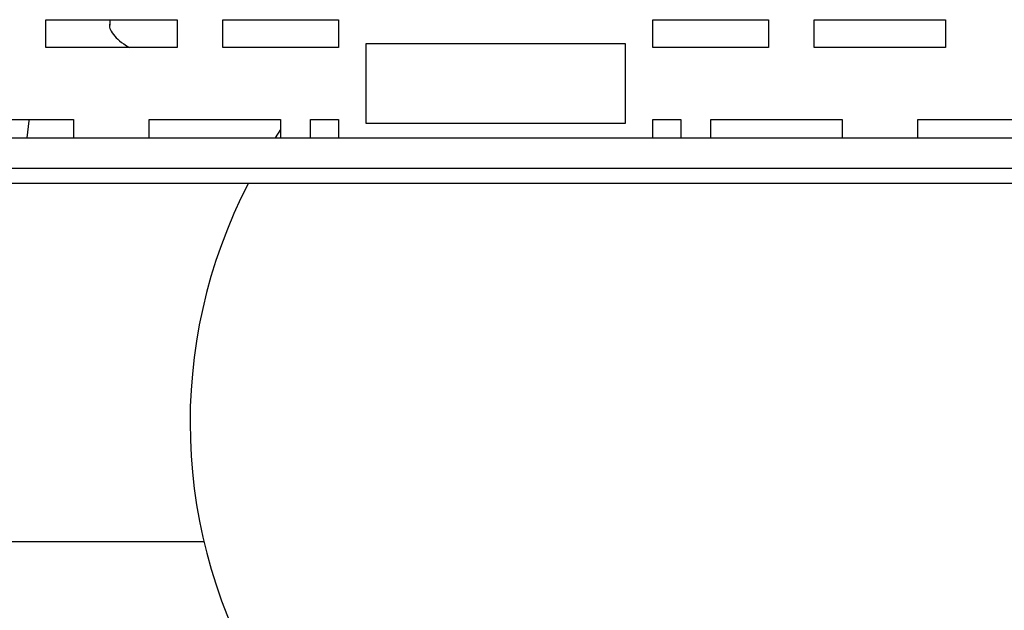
# Model space of a CAD drawing. Extents: x -72 to 51457, y 0 to 26838.
# Tile 74 of 203: x 8257 to 8504, y 8531 to 8679. Entities that reach past the tile are written whole.
import ezdxf

# ---------------------------------------------------------------- set-up
doc = ezdxf.new("R2010")
doc.units = 0
doc.header["$LTSCALE"] = 12
doc.linetypes.add('SOLID_THIN', pattern=[0])
doc.layers.get('0').update_dxf_attribs({"linetype": 'CONTINUOUS'})

# ---------------------------------------------------------------- blocks, each defined once
blk = doc.blocks.new('Vela_Drauf')
at = {"color": 7, "linetype": 'SOLID_THIN', "lineweight": 25}
for p, q in [((8263.51, 8678.68), (8296.51, 8678.68)), ((8263.51, 8671.68), (8263.51, 8678.68)), ((8279.61, 8678.68), (8279.61, 8677.3)), ((8296.51, 8678.68), (8296.51, 8671.68)), ((8308.01, 8678.68), (8337.01, 8678.68)), ((8308.01, 8671.68), (8308.01, 8678.68)), ((8337.01, 8678.68), (8337.01, 8671.68)), ((8416.01, 8678.68), (8445.01, 8678.68)), ((8416.01, 8671.68), (8416.01, 8678.68)), ((8445.01, 8678.68), (8445.01, 8671.68)), ((8456.51, 8678.68), (8489.51, 8678.68)), ((8456.51, 8671.68), (8456.51, 8678.68)), ((8489.51, 8678.68), (8489.51, 8671.68)), ((8296.51, 8671.68), (8263.51, 8671.68)), ((8337.01, 8671.68), (8308.01, 8671.68)), ((8344.01, 8672.68), (8409.01, 8672.68)), ((8344.01, 8652.68), (8344.01, 8672.68)), ((8409.01, 8672.68), (8409.01, 8652.68)), ((8445.01, 8671.68), (8416.01, 8671.68)), ((8489.51, 8671.68), (8456.51, 8671.68)), ((8237.51, 8653.68), (8270.51, 8653.68)), ((8270.51, 8653.68), (8270.51, 8649.08)), ((8289.51, 8653.68), (8322.51, 8653.68)), ((8289.51, 8649.08), (8289.51, 8653.68)), ((8322.51, 8653.68), (8322.51, 8649.08)), ((8330.01, 8653.68), (8337.01, 8653.68)), ((8330.01, 8649.08), (8330.01, 8653.68)), ((8337.01, 8653.68), (8337.01, 8649.08)), ((8409.01, 8652.68), (8344.01, 8652.68)), ((8416.01, 8653.68), (8423.01, 8653.68)), ((8416.01, 8649.08), (8416.01, 8653.68)), ((8423.01, 8653.68), (8423.01, 8649.08)), ((8430.51, 8653.68), (8463.51, 8653.68)), ((8430.51, 8649.08), (8430.51, 8653.68)), ((8463.51, 8653.68), (8463.51, 8649.08)), ((8482.51, 8653.68), (8515.51, 8653.68)), ((8482.51, 8649.08), (8482.51, 8653.68)), ((8322.51, 8651.15), (8321.12, 8649.08)), ((7749.76, 8649.08), (8654.76, 8649.08)), ((7749.76, 8641.48), (8654.76, 8641.48)), ((7749.76, 8637.68), (8654.76, 8637.68)), ((8303.27, 8547.68), (8214.44, 8547.68))]:
    blk.add_line(p, q, dxfattribs=at)
blk.add_lwpolyline([(8258.89, 8649.08), (8259.36, 8653.35), (8259.39, 8653.68)], dxfattribs=at)
for start, end in [(152.5136, 270), (270, 27.4888)]:
    blk.add_arc((8429.76, 8577.68), 130, start, end, dxfattribs=at)
blk.add_open_spline([(8279.61, 8677.68), (8279.32, 8676.97), (8279.59, 8676.17), (8280.52, 8674.97), (8281.44, 8673.8), (8282.4, 8673.02), (8284.57, 8671.68)], degree=3, knots=[0, 0, 0, 0, 1, 1, 1, 2, 2, 2, 2], dxfattribs=at)

msp = doc.modelspace()

# ---------------------------------------------------------------- block references
at = {"lineweight": 0}
msp.add_blockref('Vela_Drauf', (0, 0), dxfattribs=at)

doc.saveas('drawing.dxf')
